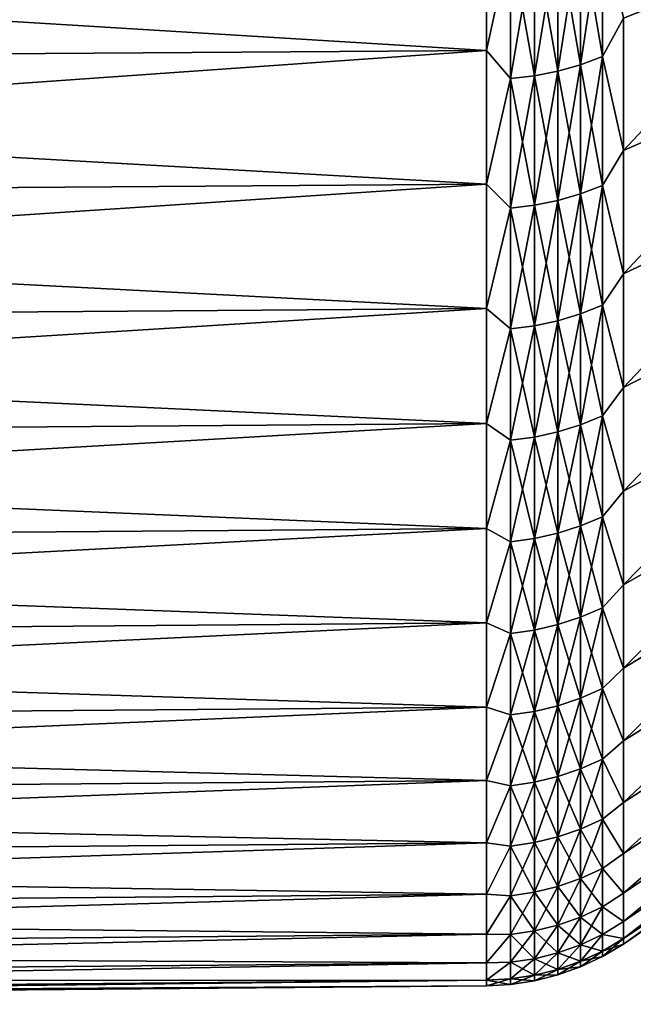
# Model space of a CAD drawing. Header units: metres. Extents: x -2 to 102, y -85 to 102.
# Tile 155 of 256: x 75.41 to 79.05, y -25 to -19.16. Entities that reach past the tile are written whole.
import ezdxf

# ---------------------------------------------------------------- set-up
doc = ezdxf.new("R2010")
doc.units = ezdxf.units.M
doc.layers.add('solid_21064300', color=7, linetype='CONTINUOUS')

msp = doc.modelspace()

# ---------------------------------------------------------------- linework, layer by layer
at = {"layer": 'solid_21064300'}
for points in [[(65.671745, -19.427292, 15.731889), (78.176163, -19.34248, 15.663221), (78.176163, -18.496225, 16.654058)], [(65.671745, -18.577322, 16.727076), (65.671745, -19.427292, 15.731889), (78.176163, -18.496225, 16.654058)], [(65.671745, -18.577322, -16.727076), (78.176163, -18.496229, -16.654055), (78.176163, -19.342484, -15.663218)], [(78.318642, -18.688976, 16.425299), (78.176163, -18.496225, 16.654058), (78.176163, -19.34248, 15.663221)], [(78.318642, -18.688976, -16.425299), (78.176163, -19.342484, -15.663218), (78.176163, -18.496229, -16.654055)], [(65.671745, -19.427292, -15.731889), (65.671745, -18.577322, -16.727076), (78.176163, -19.342484, -15.663218)], [(78.59948, -18.646313, -16.387804), (78.734543, -18.610079, -16.355959), (78.734543, -19.427387, -15.376248)], [(78.59948, -19.465214, 15.406187), (78.734543, -19.427387, 15.376248), (78.734543, -18.610079, 16.355959)], [(78.59948, -18.646313, 16.387804), (78.59948, -19.465214, 15.406187), (78.734543, -18.610079, 16.355959)], [(78.734543, -18.610079, -16.355959), (78.864388, -18.564322, -16.315742), (78.864388, -19.37962, -15.338442)], [(78.734543, -19.427387, 15.376248), (78.864388, -19.37962, 15.338442), (78.864388, -18.564322, 16.315742)], [(78.734543, -18.610079, 16.355959), (78.734543, -19.427387, 15.376248), (78.864388, -18.564322, 16.315742)], [(78.734543, -19.427387, -15.376248), (78.734543, -18.610079, -16.355959), (78.864388, -19.37962, -15.338442)], [(78.864388, -19.37962, -15.338442), (78.864388, -18.564322, -16.315742), (78.987701, -19.150566, -15.507805)], [(78.864388, -18.564322, 16.315742), (78.864388, -19.37962, 15.338442), (78.987701, -19.150562, 15.50781)], [(78.318642, -18.688976, -16.425299), (78.460419, -18.672693, -16.41099), (78.460419, -19.492752, -15.427982)], [(78.318642, -19.50975, 15.441436), (78.460419, -19.492752, 15.427982), (78.460419, -18.672693, 16.41099)], [(78.318642, -18.688976, 16.425299), (78.318642, -19.50975, 15.441436), (78.460419, -18.672693, 16.41099)], [(78.460419, -18.672693, -16.41099), (78.59948, -18.646313, -16.387804), (78.59948, -19.465214, -15.406187)], [(78.460419, -19.492752, 15.427982), (78.59948, -19.465214, 15.406187), (78.59948, -18.646313, 16.387804)], [(78.460419, -18.672693, 16.41099), (78.460419, -19.492752, 15.427982), (78.59948, -18.646313, 16.387804)], [(78.460419, -19.492752, -15.427982), (78.460419, -18.672693, -16.41099), (78.59948, -19.465214, -15.406187)], [(78.59948, -19.465214, -15.406187), (78.59948, -18.646313, -16.387804), (78.734543, -19.427387, -15.376248)], [(78.318642, -19.50975, -15.441436), (78.176163, -19.342484, -15.663218), (78.318642, -18.688976, -16.425299)], [(78.318642, -18.688976, 16.425299), (78.176163, -19.34248, 15.663221), (78.318642, -19.50975, 15.441436)], [(78.318642, -19.50975, -15.441436), (78.318642, -18.688976, -16.425299), (78.460419, -19.492752, -15.427982)], [(80.154282, -18.688334, -14.791307), (78.987701, -19.935934, -14.484294), (78.987701, -19.150566, -15.507805)], [(80.154282, -18.688334, -14.791307), (80.154282, -19.424994, -13.809644), (78.987701, -19.935934, -14.484294)], [(80.154282, -18.688334, 14.791307), (78.987701, -19.150562, 15.50781), (78.987701, -19.935932, 14.484296)], [(80.154282, -19.424994, 13.809644), (80.154282, -18.688334, 14.791307), (78.987701, -19.935932, 14.484296)], [(78.864388, -19.37962, 15.338442), (78.987701, -19.935932, 14.484296), (78.987701, -19.150562, 15.50781)], [(78.864388, -19.37962, -15.338442), (78.987701, -19.150566, -15.507805), (78.987701, -19.935934, -14.484294)], [(65.671745, -20.22401, 14.693583), (78.176163, -20.135719, 14.629451), (78.176163, -19.34248, 15.663221)], [(65.671745, -19.427292, 15.731889), (65.671745, -20.22401, 14.693583), (78.176163, -19.34248, 15.663221)], [(65.671745, -19.427292, -15.731889), (78.176163, -19.342484, -15.663218), (78.176163, -20.135721, -14.629449)], [(78.318642, -19.50975, 15.441436), (78.176163, -19.34248, 15.663221), (78.176163, -20.135719, 14.629451)], [(78.318642, -19.50975, -15.441436), (78.176163, -20.135721, -14.629449), (78.176163, -19.342484, -15.663218)], [(78.734543, -19.427387, -15.376248), (78.864388, -19.37962, -15.338442), (78.864388, -20.143528, -14.320466)], [(78.734543, -20.19318, 14.355763), (78.864388, -20.143528, 14.320466), (78.864388, -19.37962, 15.338442)], [(78.734543, -19.427387, 15.376248), (78.734543, -20.19318, 14.355763), (78.864388, -19.37962, 15.338442)], [(78.864388, -20.143528, -14.320466), (78.864388, -19.37962, -15.338442), (78.987701, -19.935934, -14.484294)], [(78.864388, -19.37962, 15.338442), (78.864388, -20.143528, 14.320466), (78.987701, -19.935932, 14.484296)], [(65.671745, -20.22401, -14.693583), (65.671745, -19.427292, -15.731889), (78.176163, -20.135721, -14.629449)], [(78.59948, -19.465214, -15.406187), (78.734543, -19.427387, -15.376248), (78.734543, -20.19318, -14.355763)], [(78.59948, -20.232496, 14.383715), (78.734543, -20.19318, 14.355763), (78.734543, -19.427387, 15.376248)], [(78.59948, -19.465214, 15.406187), (78.59948, -20.232496, 14.383715), (78.734543, -19.427387, 15.376248)], [(78.734543, -20.19318, -14.355763), (78.734543, -19.427387, -15.376248), (78.864388, -20.143528, -14.320466)], [(80.154282, -19.424994, -13.809644), (78.987701, -20.666664, -13.421073), (78.987701, -19.935934, -14.484294)], [(80.154282, -19.424994, -13.809644), (80.154282, -20.110142, -12.791359), (78.987701, -20.666664, -13.421073)], [(80.154282, -19.424994, 13.809644), (78.987701, -19.935932, 14.484296), (78.987701, -20.666664, 13.421072)], [(80.154282, -20.110142, 12.791359), (80.154282, -19.424994, 13.809644), (78.987701, -20.666664, 13.421072)], [(78.318642, -19.50975, -15.441436), (78.460419, -19.492752, -15.427982), (78.460419, -20.26112, -14.404063)], [(78.318642, -20.278788, 14.416624), (78.460419, -20.26112, 14.404063), (78.460419, -19.492752, 15.427982)], [(78.318642, -19.50975, 15.441436), (78.318642, -20.278788, 14.416624), (78.460419, -19.492752, 15.427982)], [(78.460419, -19.492752, -15.427982), (78.59948, -19.465214, -15.406187), (78.59948, -20.232496, -14.383715)], [(78.460419, -20.26112, 14.404063), (78.59948, -20.232496, 14.383715), (78.59948, -19.465214, 15.406187)], [(78.460419, -19.492752, 15.427982), (78.460419, -20.26112, 14.404063), (78.59948, -19.465214, 15.406187)], [(78.460419, -20.26112, -14.404063), (78.460419, -19.492752, -15.427982), (78.59948, -20.232496, -14.383715)], [(78.59948, -20.232496, -14.383715), (78.59948, -19.465214, -15.406187), (78.734543, -20.19318, -14.355763)], [(78.318642, -20.278788, -14.416624), (78.176163, -20.135721, -14.629449), (78.318642, -19.50975, -15.441436)], [(78.318642, -19.50975, 15.441436), (78.176163, -20.135719, 14.629451), (78.318642, -20.278788, 14.416624)], [(78.318642, -20.278788, -14.416624), (78.318642, -19.50975, -15.441436), (78.460419, -20.26112, -14.404063)], [(78.864388, -20.143528, 14.320466), (78.987701, -20.666664, 13.421072), (78.987701, -19.935932, 14.484296)], [(78.864388, -20.143528, -14.320466), (78.987701, -19.935934, -14.484294), (78.987701, -20.666664, -13.421073)], [(65.671745, -20.965298, 13.615002), (78.176163, -20.873775, 13.555572), (78.176163, -20.135719, 14.629451)], [(65.671745, -20.22401, 14.693583), (65.671745, -20.965298, 13.615002), (78.176163, -20.135719, 14.629451)], [(65.671745, -20.22401, -14.693583), (78.176163, -20.135721, -14.629449), (78.176163, -20.873775, -13.555573)], [(78.318642, -20.278788, 14.416624), (78.176163, -20.135719, 14.629451), (78.176163, -20.873775, 13.555572)], [(78.318642, -20.278788, -14.416624), (78.176163, -20.873775, -13.555573), (78.176163, -20.135721, -14.629449)], [(80.154282, -20.110142, -12.791359), (78.987701, -21.340748, -12.321066), (78.987701, -20.666664, -13.421073)], [(80.154282, -20.110142, -12.791359), (80.154282, -20.741961, -11.739154), (78.987701, -21.340748, -12.321066)], [(80.154282, -20.110142, 12.791359), (78.987701, -20.666664, 13.421072), (78.987701, -21.34075, 12.321065)], [(80.154282, -20.741961, 11.739154), (80.154282, -20.110142, 12.791359), (78.987701, -21.34075, 12.321065)], [(78.59948, -20.232496, -14.383715), (78.734543, -20.19318, -14.355763), (78.734543, -20.905422, -13.29721)], [(78.59948, -20.946125, 13.323099), (78.734543, -20.905422, 13.29721), (78.734543, -20.19318, 14.355763)], [(78.59948, -20.232496, 14.383715), (78.59948, -20.946125, 13.323099), (78.734543, -20.19318, 14.355763)], [(78.734543, -20.19318, -14.355763), (78.864388, -20.143528, -14.320466), (78.864388, -20.854019, -13.264514)], [(78.734543, -20.905422, 13.29721), (78.864388, -20.854019, 13.264514), (78.864388, -20.143528, 14.320466)], [(78.734543, -20.19318, 14.355763), (78.734543, -20.905422, 13.29721), (78.864388, -20.143528, 14.320466)], [(78.734543, -20.905422, -13.29721), (78.734543, -20.19318, -14.355763), (78.864388, -20.854019, -13.264514)], [(78.864388, -20.854019, -13.264514), (78.864388, -20.143528, -14.320466), (78.987701, -20.666664, -13.421073)], [(78.864388, -20.143528, 14.320466), (78.864388, -20.854019, 13.264514), (78.987701, -20.666664, 13.421072)], [(65.671745, -20.965298, -13.615002), (65.671745, -20.22401, -14.693583), (78.176163, -20.873775, -13.555573)], [(78.460419, -20.26112, -14.404063), (78.59948, -20.232496, -14.383715), (78.59948, -20.946125, -13.323099)], [(78.460419, -20.975758, 13.341948), (78.59948, -20.946125, 13.323099), (78.59948, -20.232496, 14.383715)], [(78.460419, -20.26112, 14.404063), (78.460419, -20.975758, 13.341948), (78.59948, -20.232496, 14.383715)], [(78.59948, -20.946125, -13.323099), (78.59948, -20.232496, -14.383715), (78.734543, -20.905422, -13.29721)], [(78.318642, -20.994049, -13.353582), (78.176163, -20.873775, -13.555573), (78.318642, -20.278788, -14.416624)], [(78.318642, -20.278788, 14.416624), (78.176163, -20.873775, 13.555572), (78.318642, -20.994049, 13.353582)], [(78.318642, -20.278788, -14.416624), (78.460419, -20.26112, -14.404063), (78.460419, -20.975758, -13.341948)], [(78.318642, -20.994049, 13.353582), (78.460419, -20.975758, 13.341948), (78.460419, -20.26112, 14.404063)], [(78.318642, -20.278788, 14.416624), (78.318642, -20.994049, 13.353582), (78.460419, -20.26112, 14.404063)], [(78.318642, -20.994049, -13.353582), (78.318642, -20.278788, -14.416624), (78.460419, -20.975758, -13.341948)], [(78.460419, -20.975758, -13.341948), (78.460419, -20.26112, -14.404063), (78.59948, -20.946125, -13.323099)], [(78.864388, -20.854019, -13.264514), (78.987701, -20.666664, -13.421073), (78.987701, -21.340748, -12.321066)], [(78.864388, -20.854019, 13.264514), (78.987701, -21.34075, 12.321065), (78.987701, -20.666664, 13.421072)], [(80.154282, -20.741961, -11.739154), (78.987701, -21.956337, -11.187291), (78.987701, -21.340748, -12.321066)], [(80.154282, -20.741961, -11.739154), (80.154282, -21.318775, -10.655818), (78.987701, -21.956337, -11.187291)], [(80.154282, -20.741961, 11.739154), (78.987701, -21.34075, 12.321065), (78.987701, -21.956337, 11.187292)], [(80.154282, -21.318775, 10.655818), (80.154282, -20.741961, 11.739154), (78.987701, -21.956337, 11.187292)], [(65.671745, -20.965298, -13.615002), (78.176163, -20.873775, -13.555573), (78.176163, -21.554615, -12.444542)], [(65.671745, -21.64912, 12.499104), (78.176163, -21.554615, 12.444541), (78.176163, -20.873775, 13.555572)], [(65.671745, -20.965298, 13.615002), (65.671745, -21.64912, 12.499104), (78.176163, -20.873775, 13.555572)], [(78.318642, -20.994049, -13.353582), (78.176163, -21.554615, -12.444542), (78.176163, -20.873775, -13.555573)], [(78.318642, -20.994049, 13.353582), (78.176163, -20.873775, 13.555572), (78.176163, -21.554615, 12.444541)], [(78.734543, -20.905422, -13.29721), (78.864388, -20.854019, -13.264514), (78.864388, -21.509211, -12.173388)], [(78.734543, -21.562227, 12.203393), (78.864388, -21.509211, 12.173388), (78.864388, -20.854019, 13.264514)], [(78.734543, -20.905422, 13.29721), (78.734543, -21.562227, 12.203393), (78.864388, -20.854019, 13.264514)], [(78.864388, -21.509211, -12.173388), (78.864388, -20.854019, -13.264514), (78.987701, -21.340748, -12.321066)], [(78.864388, -20.854019, 13.264514), (78.864388, -21.509211, 12.173388), (78.987701, -21.34075, 12.321065)], [(78.460419, -20.975758, -13.341948), (78.59948, -20.946125, -13.323099), (78.59948, -21.60421, -12.227154)], [(78.460419, -21.634773, 12.244452), (78.59948, -21.60421, 12.227154), (78.59948, -20.946125, 13.323099)], [(78.460419, -20.975758, 13.341948), (78.460419, -21.634773, 12.244452), (78.59948, -20.946125, 13.323099)], [(78.59948, -20.946125, -13.323099), (78.734543, -20.905422, -13.29721), (78.734543, -21.562227, -12.203393)], [(78.59948, -21.60421, 12.227154), (78.734543, -21.562227, 12.203393), (78.734543, -20.905422, 13.29721)], [(78.59948, -20.946125, 13.323099), (78.59948, -21.60421, 12.227154), (78.734543, -20.905422, 13.29721)], [(78.59948, -21.60421, -12.227154), (78.59948, -20.946125, -13.323099), (78.734543, -21.562227, -12.203393)], [(78.734543, -21.562227, -12.203393), (78.734543, -20.905422, -13.29721), (78.864388, -21.509211, -12.173388)], [(65.671745, -21.64912, -12.499104), (65.671745, -20.965298, -13.615002), (78.176163, -21.554615, -12.444542)], [(78.318642, -21.653639, -12.255129), (78.176163, -21.554615, -12.444542), (78.318642, -20.994049, -13.353582)], [(78.318642, -20.994049, 13.353582), (78.176163, -21.554615, 12.444541), (78.318642, -21.653639, 12.255129)], [(78.318642, -20.994049, -13.353582), (78.460419, -20.975758, -13.341948), (78.460419, -21.634773, -12.244452)], [(78.318642, -21.653639, 12.255129), (78.460419, -21.634773, 12.244452), (78.460419, -20.975758, 13.341948)], [(78.318642, -20.994049, 13.353582), (78.318642, -21.653639, 12.255129), (78.460419, -20.975758, 13.341948)], [(78.318642, -21.653639, -12.255129), (78.318642, -20.994049, -13.353582), (78.460419, -21.634773, -12.244452)], [(78.460419, -21.634773, -12.244452), (78.460419, -20.975758, -13.341948), (78.59948, -21.60421, -12.227154)], [(78.864388, -21.509211, -12.173388), (78.987701, -21.340748, -12.321066), (78.987701, -21.956337, -11.187291)], [(78.864388, -21.509211, 12.173388), (78.987701, -21.956337, 11.187292), (78.987701, -21.34075, 12.321065)], [(80.154282, -21.318775, -10.655818), (78.987701, -22.511742, -10.022859), (78.987701, -21.956337, -11.187291)], [(80.154282, -21.318775, -10.655818), (80.154282, -21.839056, -9.544226), (78.987701, -22.511742, -10.022859)], [(80.154282, -21.318775, 10.655818), (78.987701, -21.956337, 11.187292), (78.987701, -22.511742, 10.02286)], [(80.154282, -21.839056, 9.544226), (80.154282, -21.318775, 10.655818), (78.987701, -22.511742, 10.02286)], [(78.734543, -21.562227, -12.203393), (78.864388, -21.509211, -12.173388), (78.864388, -22.107361, -11.049979)], [(78.734543, -22.161852, 11.077216), (78.864388, -22.107361, 11.049979), (78.864388, -21.509211, 12.173388)], [(78.734543, -21.562227, 12.203393), (78.734543, -22.161852, 11.077216), (78.864388, -21.509211, 12.173388)], [(78.864388, -22.107361, -11.049979), (78.864388, -21.509211, -12.173388), (78.987701, -21.956337, -11.187291)], [(78.864388, -21.509211, 12.173388), (78.864388, -22.107361, 11.049979), (78.987701, -21.956337, 11.187292)], [(65.671745, -21.64912, -12.499104), (78.176163, -21.554615, -12.444542), (78.176163, -22.176373, -11.299406)], [(65.671745, -22.273603, 11.348946), (78.176163, -22.176373, 11.299406), (78.176163, -21.554615, 12.444541)], [(65.671745, -21.64912, 12.499104), (65.671745, -22.273603, 11.348946), (78.176163, -21.554615, 12.444541)], [(78.318642, -21.653639, -12.255129), (78.176163, -22.176373, -11.299406), (78.176163, -21.554615, -12.444542)], [(78.318642, -21.653639, 12.255129), (78.176163, -21.554615, 12.444541), (78.176163, -22.176373, 11.299406)], [(78.59948, -21.60421, -12.227154), (78.734543, -21.562227, -12.203393), (78.734543, -22.161852, -11.077216)], [(78.59948, -22.205002, 11.098783), (78.734543, -22.161852, 11.077216), (78.734543, -21.562227, 12.203393)], [(78.59948, -21.60421, 12.227154), (78.59948, -22.205002, 11.098783), (78.734543, -21.562227, 12.203393)], [(78.734543, -22.161852, -11.077216), (78.734543, -21.562227, -12.203393), (78.864388, -22.107361, -11.049979)], [(65.671745, -22.273603, -11.348946), (65.671745, -21.64912, -12.499104), (78.176163, -22.176373, -11.299406)], [(78.318642, -22.255808, -11.124178), (78.176163, -22.176373, -11.299406), (78.318642, -21.653639, -12.255129)], [(78.318642, -21.653639, 12.255129), (78.176163, -22.176373, 11.299406), (78.318642, -22.255808, 11.124178)], [(78.318642, -21.653639, -12.255129), (78.460419, -21.634773, -12.244452), (78.460419, -22.236416, -11.114486)], [(78.318642, -22.255808, 11.124178), (78.460419, -22.236416, 11.114486), (78.460419, -21.634773, 12.244452)], [(78.318642, -21.653639, 12.255129), (78.318642, -22.255808, 11.124178), (78.460419, -21.634773, 12.244452)], [(78.318642, -22.255808, -11.124178), (78.318642, -21.653639, -12.255129), (78.460419, -22.236416, -11.114486)], [(78.460419, -21.634773, -12.244452), (78.59948, -21.60421, -12.227154), (78.59948, -22.205002, -11.098783)], [(78.460419, -22.236416, 11.114486), (78.59948, -22.205002, 11.098783), (78.59948, -21.60421, 12.227154)], [(78.460419, -21.634773, 12.244452), (78.460419, -22.236416, 11.114486), (78.59948, -21.60421, 12.227154)], [(78.460419, -22.236416, -11.114486), (78.460419, -21.634773, -12.244452), (78.59948, -22.205002, -11.098783)], [(78.59948, -22.205002, -11.098783), (78.59948, -21.60421, -12.227154), (78.734543, -22.161852, -11.077216)], [(80.154282, -21.839056, -9.544226), (78.987701, -23.005444, -8.830955), (78.987701, -22.511742, -10.022859)], [(80.154282, -21.839056, -9.544226), (80.154282, -22.301424, -8.407324), (78.987701, -23.005444, -8.830955)], [(80.154282, -21.839056, 9.544226), (78.987701, -22.511742, 10.02286), (78.987701, -23.005444, 8.830955)], [(80.154282, -22.301424, 8.407324), (80.154282, -21.839056, 9.544226), (78.987701, -23.005444, 8.830955)], [(78.864388, -22.107361, -11.049979), (78.987701, -21.956337, -11.187291), (78.987701, -22.511742, -10.022859)], [(78.864388, -22.107361, 11.049979), (78.987701, -22.511742, 10.02286), (78.987701, -21.956337, 11.187292)], [(78.734543, -22.161852, -11.077216), (78.864388, -22.107361, -11.049979), (78.864388, -22.646889, -9.897269)], [(78.734543, -22.702709, 9.921664), (78.864388, -22.646889, 9.897269), (78.864388, -22.107361, 11.049979)], [(78.734543, -22.161852, 11.077216), (78.734543, -22.702709, 9.921664), (78.864388, -22.107361, 11.049979)], [(78.864388, -22.646889, -9.897269), (78.864388, -22.107361, -11.049979), (78.987701, -22.511742, -10.022859)], [(78.864388, -22.107361, 11.049979), (78.864388, -22.646889, 9.897269), (78.987701, -22.511742, 10.02286)], [(65.671745, -22.273603, -11.348946), (78.176163, -22.176373, -11.299406), (78.176163, -22.737343, -10.123304)], [(65.671745, -22.837036, 10.167682), (78.176163, -22.737343, 10.123304), (78.176163, -22.176373, 11.299406)], [(65.671745, -22.273603, 11.348946), (65.671745, -22.837036, 10.167682), (78.176163, -22.176373, 11.299406)], [(78.318642, -22.255808, -11.124178), (78.176163, -22.737343, -10.123304), (78.176163, -22.176373, -11.299406)], [(78.318642, -22.255808, 11.124178), (78.176163, -22.176373, 11.299406), (78.176163, -22.737343, 10.123304)], [(78.59948, -22.205002, -11.098783), (78.734543, -22.161852, -11.077216), (78.734543, -22.702709, -9.921664)], [(78.59948, -22.746912, 9.940982), (78.734543, -22.702709, 9.921664), (78.734543, -22.161852, 11.077216)], [(78.59948, -22.205002, 11.098783), (78.59948, -22.746912, 9.940982), (78.734543, -22.161852, 11.077216)], [(78.734543, -22.702709, -9.921664), (78.734543, -22.161852, -11.077216), (78.864388, -22.646889, -9.897269)], [(78.318642, -22.255808, -11.124178), (78.460419, -22.236416, -11.114486), (78.460419, -22.779093, -9.955046)], [(78.318642, -22.798956, 9.963727), (78.460419, -22.779093, 9.955046), (78.460419, -22.236416, 11.114486)], [(78.318642, -22.255808, 11.124178), (78.318642, -22.798956, 9.963727), (78.460419, -22.236416, 11.114486)], [(78.460419, -22.236416, -11.114486), (78.59948, -22.205002, -11.098783), (78.59948, -22.746912, -9.940982)], [(78.460419, -22.779093, 9.955046), (78.59948, -22.746912, 9.940982), (78.59948, -22.205002, 11.098783)], [(78.460419, -22.236416, 11.114486), (78.460419, -22.779093, 9.955046), (78.59948, -22.205002, 11.098783)], [(78.460419, -22.779093, -9.955046), (78.460419, -22.236416, -11.114486), (78.59948, -22.746912, -9.940982)], [(78.59948, -22.746912, -9.940982), (78.59948, -22.205002, -11.098783), (78.734543, -22.702709, -9.921664)], [(65.671745, -22.837036, -10.167682), (65.671745, -22.273603, -11.348946), (78.176163, -22.737343, -10.123304)], [(78.318642, -22.798956, -9.963727), (78.176163, -22.737343, -10.123304), (78.318642, -22.255808, -11.124178)], [(78.318642, -22.255808, 11.124178), (78.176163, -22.737343, 10.123304), (78.318642, -22.798956, 9.963727)], [(78.318642, -22.798956, -9.963727), (78.318642, -22.255808, -11.124178), (78.460419, -22.779093, -9.955046)], [(80.154282, -22.301424, -8.407324), (78.987701, -23.436092, -7.614843), (78.987701, -23.005444, -8.830955)], [(80.154282, -22.301424, -8.407324), (80.154282, -22.704653, -7.248127), (78.987701, -23.436092, -7.614843)], [(80.154282, -22.301424, 8.407324), (78.987701, -23.005444, 8.830955), (78.987701, -23.436092, 7.614843)], [(80.154282, -22.704653, 7.248127), (80.154282, -22.301424, 8.407324), (78.987701, -23.436092, 7.614843)], [(78.864388, -22.646889, -9.897269), (78.987701, -22.511742, -10.022859), (78.987701, -23.005444, -8.830955)], [(78.864388, -22.646889, 9.897269), (78.987701, -23.005444, 8.830955), (78.987701, -22.511742, 10.02286)], [(78.734543, -22.702709, -9.921664), (78.864388, -22.646889, -9.897269), (78.864388, -23.12636, -8.718312)], [(78.734543, -23.183363, 8.739801), (78.864388, -23.12636, 8.718312), (78.864388, -22.646889, 9.897269)], [(78.734543, -22.702709, 9.921664), (78.734543, -23.183363, 8.739801), (78.864388, -22.646889, 9.897269)], [(78.864388, -23.12636, -8.718312), (78.864388, -22.646889, -9.897269), (78.987701, -23.005444, -8.830955)], [(78.864388, -22.646889, 9.897269), (78.864388, -23.12636, 8.718312), (78.987701, -23.005444, 8.830955)], [(78.59948, -22.746912, -9.940982), (78.734543, -22.702709, -9.921664), (78.734543, -23.183363, -8.739801)], [(78.59948, -23.228502, 8.756819), (78.734543, -23.183363, 8.739801), (78.734543, -22.702709, 9.921664)], [(78.59948, -22.746912, 9.940982), (78.59948, -23.228502, 8.756819), (78.734543, -22.702709, 9.921664)], [(78.734543, -23.183363, -8.739801), (78.734543, -22.702709, -9.921664), (78.864388, -23.12636, -8.718312)], [(80.154282, -22.704653, -7.248127), (78.987701, -23.802504, -6.377859), (78.987701, -23.436092, -7.614843)], [(80.154282, -22.704653, -7.248127), (80.154282, -23.047674, -6.069709), (78.987701, -23.802504, -6.377859)], [(80.154282, -22.704653, 7.248127), (78.987701, -23.436092, 7.614843), (78.987701, -23.802504, 6.377859)], [(80.154282, -23.047674, 6.069709), (80.154282, -22.704653, 7.248127), (78.987701, -23.802504, 6.377859)], [(65.671745, -22.837036, -10.167682), (78.176163, -22.737343, -10.123304), (78.176163, -23.235992, -8.919456)], [(65.671745, -23.337875, 8.958547), (78.176163, -23.235992, 8.919455), (78.176163, -22.737343, 10.123304)], [(65.671745, -22.837036, 10.167682), (65.671745, -23.337875, 8.958547), (78.176163, -22.737343, 10.123304)], [(78.318642, -22.798956, -9.963727), (78.176163, -23.235992, -8.919456), (78.176163, -22.737343, -10.123304)], [(78.318642, -22.798956, 9.963727), (78.176163, -22.737343, 10.123304), (78.176163, -23.235992, 8.919455)], [(78.460419, -22.779093, -9.955046), (78.59948, -22.746912, -9.940982), (78.59948, -23.228502, -8.756819)], [(78.460419, -23.261364, 8.769207), (78.59948, -23.228502, 8.756819), (78.59948, -22.746912, 9.940982)], [(78.460419, -22.779093, 9.955046), (78.460419, -23.261364, 8.769207), (78.59948, -22.746912, 9.940982)], [(78.59948, -23.228502, -8.756819), (78.59948, -22.746912, -9.940982), (78.734543, -23.183363, -8.739801)], [(78.318642, -23.281647, -8.776854), (78.176163, -23.235992, -8.919456), (78.318642, -22.798956, -9.963727)], [(78.318642, -22.798956, 9.963727), (78.176163, -23.235992, 8.919455), (78.318642, -23.281647, 8.776854)], [(78.318642, -22.798956, -9.963727), (78.460419, -22.779093, -9.955046), (78.460419, -23.261364, -8.769207)], [(78.318642, -23.281647, 8.776854), (78.460419, -23.261364, 8.769207), (78.460419, -22.779093, 9.955046)], [(78.318642, -22.798956, 9.963727), (78.318642, -23.281647, 8.776854), (78.460419, -22.779093, 9.955046)], [(78.318642, -23.281647, -8.776854), (78.318642, -22.798956, -9.963727), (78.460419, -23.261364, -8.769207)], [(78.460419, -23.261364, -8.769207), (78.460419, -22.779093, -9.955046), (78.59948, -23.228502, -8.756819)], [(65.671745, -23.337875, -8.958547), (65.671745, -22.837036, -10.167682), (78.176163, -23.235992, -8.919456)], [(78.864388, -23.12636, -8.718312), (78.987701, -23.005444, -8.830955), (78.987701, -23.436092, -7.614843)], [(78.864388, -23.12636, 8.718312), (78.987701, -23.436092, 7.614843), (78.987701, -23.005444, 8.830955)], [(80.154282, -23.047674, -6.069709), (78.987701, -24.103674, -5.123392), (78.987701, -23.802504, -6.377859)], [(80.154282, -23.047674, -6.069709), (80.154282, -23.329576, -4.875196), (78.987701, -24.103674, -5.123392)], [(80.154282, -23.047674, 6.069709), (78.987701, -23.802504, 6.377859), (78.987701, -24.103674, 5.123393)], [(80.154282, -23.329576, 4.875196), (80.154282, -23.047674, 6.069709), (78.987701, -24.103674, 5.123393)], [(78.734543, -23.183363, -8.739801), (78.864388, -23.12636, -8.718312), (78.864388, -23.544504, -7.516236)], [(78.734543, -23.602537, 7.534763), (78.864388, -23.544504, 7.516236), (78.864388, -23.12636, 8.718312)], [(78.734543, -23.183363, 8.739801), (78.734543, -23.602537, 7.534763), (78.864388, -23.12636, 8.718312)], [(78.864388, -23.544504, -7.516236), (78.864388, -23.12636, -8.718312), (78.987701, -23.436092, -7.614843)], [(78.864388, -23.12636, 8.718312), (78.864388, -23.544504, 7.516236), (78.987701, -23.436092, 7.614843)], [(78.460419, -23.261364, -8.769207), (78.59948, -23.228502, -8.756819), (78.59948, -23.648493, -7.549433)], [(78.460419, -23.681948, 7.560114), (78.59948, -23.648493, 7.549433), (78.59948, -23.228502, 8.756819)], [(78.460419, -23.261364, 8.769207), (78.460419, -23.681948, 7.560114), (78.59948, -23.228502, 8.756819)], [(78.59948, -23.228502, -8.756819), (78.734543, -23.183363, -8.739801), (78.734543, -23.602537, -7.534763)], [(78.59948, -23.648493, 7.549433), (78.734543, -23.602537, 7.534763), (78.734543, -23.183363, 8.739801)], [(78.59948, -23.228502, 8.756819), (78.59948, -23.648493, 7.549433), (78.734543, -23.183363, 8.739801)], [(78.59948, -23.648493, -7.549433), (78.59948, -23.228502, -8.756819), (78.734543, -23.602537, -7.534763)], [(78.734543, -23.602537, -7.534763), (78.734543, -23.183363, -8.739801), (78.864388, -23.544504, -7.516236)], [(65.671745, -23.337875, -8.958547), (78.176163, -23.235992, -8.919456), (78.176163, -23.670956, -7.691156)], [(65.671745, -23.774746, 7.724856), (78.176163, -23.670956, 7.691156), (78.176163, -23.235992, 8.919455)], [(65.671745, -23.337875, 8.958547), (65.671745, -23.774746, 7.724856), (78.176163, -23.235992, 8.919455)], [(78.318642, -23.281647, -8.776854), (78.176163, -23.670956, -7.691156), (78.176163, -23.235992, -8.919456)], [(78.318642, -23.281647, 8.776854), (78.176163, -23.235992, 8.919455), (78.176163, -23.670956, 7.691156)], [(78.318642, -23.7026, -7.566706), (78.176163, -23.670956, -7.691156), (78.318642, -23.281647, -8.776854)], [(78.318642, -23.281647, 8.776854), (78.176163, -23.670956, 7.691156), (78.318642, -23.7026, 7.566706)], [(78.318642, -23.281647, -8.776854), (78.460419, -23.261364, -8.769207), (78.460419, -23.681948, -7.560114)], [(78.318642, -23.7026, 7.566706), (78.460419, -23.681948, 7.560114), (78.460419, -23.261364, 8.769207)], [(78.318642, -23.281647, 8.776854), (78.318642, -23.7026, 7.566706), (78.460419, -23.261364, 8.769207)], [(78.318642, -23.7026, -7.566706), (78.318642, -23.281647, -8.776854), (78.460419, -23.681948, -7.560114)], [(78.460419, -23.681948, -7.560114), (78.460419, -23.261364, -8.769207), (78.59948, -23.648493, -7.549433)], [(65.671745, -23.774746, -7.724856), (65.671745, -23.337875, -8.958547), (78.176163, -23.670956, -7.691156)], [(80.154282, -23.329576, -4.875196), (78.987701, -24.338778, -3.854882), (78.987701, -24.103674, -5.123392)], [(80.154282, -23.329576, -4.875196), (80.154282, -23.549612, -3.667754), (78.987701, -24.338778, -3.854882)], [(80.154282, -23.329576, 4.875196), (78.987701, -24.103674, 5.123393), (78.987701, -24.338778, 3.854882)], [(80.154282, -23.549612, 3.667754), (80.154282, -23.329576, 4.875196), (78.987701, -24.338778, 3.854882)], [(78.864388, -23.544504, -7.516236), (78.987701, -23.436092, -7.614843), (78.987701, -23.802504, -6.377859)], [(78.864388, -23.544504, 7.516236), (78.987701, -23.802504, 6.377859), (78.987701, -23.436092, 7.614843)], [(78.734543, -23.602537, -7.534763), (78.864388, -23.544504, -7.516236), (78.864388, -23.900213, -6.294229)], [(78.734543, -23.959124, 6.309743), (78.864388, -23.900213, 6.294229), (78.864388, -23.544504, 7.516236)], [(78.734543, -23.602537, 7.534763), (78.734543, -23.959124, 6.309743), (78.864388, -23.544504, 7.516236)], [(78.864388, -23.900213, -6.294229), (78.864388, -23.544504, -7.516236), (78.987701, -23.802504, -6.377859)], [(78.864388, -23.544504, 7.516236), (78.864388, -23.900213, 6.294229), (78.987701, -23.802504, 6.377859)], [(80.154282, -23.549612, -3.667754), (78.987701, -24.507172, -2.575805), (78.987701, -24.338778, -3.854882)], [(80.154282, -23.549612, -3.667754), (80.154282, -23.707199, -2.450586), (78.987701, -24.507172, -2.575805)], [(80.154282, -23.549612, 3.667754), (78.987701, -24.338778, 3.854882), (78.987701, -24.507172, 2.575806)], [(80.154282, -23.707199, 2.450586), (80.154282, -23.549612, 3.667754), (78.987701, -24.507172, 2.575806)], [(78.59948, -23.648493, -7.549433), (78.734543, -23.602537, -7.534763), (78.734543, -23.959124, -6.309743)], [(78.59948, -24.005772, 6.322029), (78.734543, -23.959124, 6.309743), (78.734543, -23.602537, 7.534763)], [(78.59948, -23.648493, 7.549433), (78.59948, -24.005772, 6.322029), (78.734543, -23.602537, 7.534763)], [(78.734543, -23.959124, -6.309743), (78.734543, -23.602537, -7.534763), (78.864388, -23.900213, -6.294229)], [(65.671745, -23.774746, -7.724856), (78.176163, -23.670956, -7.691156), (78.176163, -24.041039, -6.441775)], [(65.671745, -24.146452, 6.469996), (78.176163, -24.041039, 6.441776), (78.176163, -23.670956, 7.691156)], [(65.671745, -23.774746, 7.724856), (65.671745, -24.146452, 6.469996), (78.176163, -23.670956, 7.691156)], [(78.318642, -23.7026, -7.566706), (78.176163, -24.041039, -6.441775), (78.176163, -23.670956, -7.691156)], [(78.318642, -23.7026, 7.566706), (78.176163, -23.670956, 7.691156), (78.176163, -24.041039, 6.441776)], [(78.318642, -23.7026, -7.566706), (78.460419, -23.681948, -7.560114), (78.460419, -24.039734, -6.330973)], [(78.318642, -24.060698, 6.336493), (78.460419, -24.039734, 6.330973), (78.460419, -23.681948, 7.560114)], [(78.318642, -23.7026, 7.566706), (78.318642, -24.060698, 6.336493), (78.460419, -23.681948, 7.560114)], [(78.460419, -23.681948, -7.560114), (78.59948, -23.648493, -7.549433), (78.59948, -24.005772, -6.322029)], [(78.460419, -24.039734, 6.330973), (78.59948, -24.005772, 6.322029), (78.59948, -23.648493, 7.549433)], [(78.460419, -23.681948, 7.560114), (78.460419, -24.039734, 6.330973), (78.59948, -23.648493, 7.549433)], [(78.460419, -24.039734, -6.330973), (78.460419, -23.681948, -7.560114), (78.59948, -24.005772, -6.322029)], [(78.59948, -24.005772, -6.322029), (78.59948, -23.648493, -7.549433), (78.734543, -23.959124, -6.309743)], [(78.318642, -24.060698, -6.336493), (78.176163, -24.041039, -6.441775), (78.318642, -23.7026, -7.566706)], [(78.318642, -23.7026, 7.566706), (78.176163, -24.041039, 6.441776), (78.318642, -24.060698, 6.336493)], [(78.318642, -24.060698, -6.336493), (78.318642, -23.7026, -7.566706), (78.460419, -24.039734, -6.330973)], [(80.154282, -23.707199, -2.450586), (78.987701, -24.608393, -1.289669), (78.987701, -24.507172, -2.575805)], [(80.154282, -23.707199, -2.450586), (80.154282, -23.801918, -1.22692), (78.987701, -24.608393, -1.289669)], [(80.154282, -23.707199, 2.450586), (78.987701, -24.507172, 2.575806), (78.987701, -24.608393, 1.28967)], [(80.154282, -23.801918, 1.22692), (80.154282, -23.707199, 2.450586), (78.987701, -24.608393, 1.28967)], [(65.671745, -24.146452, -6.469996), (65.671745, -23.774746, -7.724856), (78.176163, -24.041039, -6.441775)], [(78.864388, -23.900213, -6.294229), (78.987701, -23.802504, -6.377859), (78.987701, -24.103674, -5.123392)], [(78.864388, -23.900213, 6.294229), (78.987701, -24.103674, 5.123393), (78.987701, -23.802504, 6.377859)], [(80.154282, -23.801918, -1.22692), (80.154282, -23.833519), (78.987701, -24.608393, -1.289669)], [(80.154282, -23.801918, 1.22692), (78.987701, -24.642164), (80.154282, -23.833519)], [(80.154282, -23.801918, 1.22692), (78.987701, -24.608393, 1.28967), (78.987701, -24.642164)], [(80.154282, -23.833519), (78.987701, -24.642164), (78.987701, -24.608393, -1.289669)], [(78.734543, -23.959124, -6.309743), (78.864388, -23.900213, -6.294229), (78.864388, -24.192541, -5.05553)], [(78.734543, -24.252172, 5.067991), (78.864388, -24.192541, 5.05553), (78.864388, -23.900213, 6.294229)], [(78.734543, -23.959124, 6.309743), (78.734543, -24.252172, 5.067991), (78.864388, -23.900213, 6.294229)], [(78.864388, -24.192541, -5.05553), (78.864388, -23.900213, -6.294229), (78.987701, -24.103674, -5.123392)], [(78.864388, -23.900213, 6.294229), (78.864388, -24.192541, 5.05553), (78.987701, -24.103674, 5.123393)], [(78.59948, -24.005772, -6.322029), (78.734543, -23.959124, -6.309743), (78.734543, -24.252172, -5.067991)], [(78.59948, -24.299393, 5.077859), (78.734543, -24.252172, 5.067991), (78.734543, -23.959124, 6.309743)], [(78.59948, -24.005772, 6.322029), (78.59948, -24.299393, 5.077859), (78.734543, -23.959124, 6.309743)], [(78.734543, -24.252172, -5.067991), (78.734543, -23.959124, -6.309743), (78.864388, -24.192541, -5.05553)], [(65.671745, -24.146452, -6.469996), (78.176163, -24.041039, -6.441775), (78.176163, -24.345228, -5.174737)], [(65.671745, -24.451973, 5.197405), (78.176163, -24.345228, 5.174737), (78.176163, -24.041039, 6.441776)], [(65.671745, -24.146452, 6.469996), (65.671745, -24.451973, 5.197405), (78.176163, -24.041039, 6.441776)], [(78.318642, -24.060698, -6.336493), (78.176163, -24.345228, -5.174737), (78.176163, -24.041039, -6.441775)], [(78.318642, -24.060698, 6.336493), (78.176163, -24.041039, 6.441776), (78.176163, -24.345228, 5.174737)], [(78.318642, -24.060698, -6.336493), (78.460419, -24.039734, -6.330973), (78.460419, -24.333769, -5.085042)], [(78.318642, -24.35499, 5.089477), (78.460419, -24.333769, 5.085042), (78.460419, -24.039734, 6.330973)], [(78.318642, -24.060698, 6.336493), (78.318642, -24.35499, 5.089477), (78.460419, -24.039734, 6.330973)], [(78.460419, -24.039734, -6.330973), (78.59948, -24.005772, -6.322029), (78.59948, -24.299393, -5.077859)], [(78.460419, -24.333769, 5.085042), (78.59948, -24.299393, 5.077859), (78.59948, -24.005772, 6.322029)], [(78.460419, -24.039734, 6.330973), (78.460419, -24.333769, 5.085042), (78.59948, -24.005772, 6.322029)], [(78.460419, -24.333769, -5.085042), (78.460419, -24.039734, -6.330973), (78.59948, -24.299393, -5.077859)], [(78.59948, -24.299393, -5.077859), (78.59948, -24.005772, -6.322029), (78.734543, -24.252172, -5.067991)], [(78.318642, -24.35499, -5.089477), (78.176163, -24.345228, -5.174737), (78.318642, -24.060698, -6.336493)], [(78.318642, -24.060698, 6.336493), (78.176163, -24.345228, 5.174737), (78.318642, -24.35499, 5.089477)], [(78.318642, -24.35499, -5.089477), (78.318642, -24.060698, -6.336493), (78.460419, -24.333769, -5.085042)], [(78.864388, -24.192541, -5.05553), (78.987701, -24.103674, -5.123392), (78.987701, -24.338778, -3.854882)], [(78.864388, -24.192541, 5.05553), (78.987701, -24.338778, 3.854882), (78.987701, -24.103674, 5.123393)], [(65.671745, -24.451973, -5.197405), (65.671745, -24.146452, -6.469996), (78.176163, -24.345228, -5.174737)], [(78.734543, -24.252172, -5.067991), (78.864388, -24.192541, -5.05553), (78.864388, -24.420717, -3.803425)], [(78.734543, -24.480911, 3.8128), (78.864388, -24.420717, 3.803425), (78.864388, -24.192541, 5.05553)], [(78.734543, -24.252172, 5.067991), (78.734543, -24.480911, 3.8128), (78.864388, -24.192541, 5.05553)], [(78.864388, -24.420717, -3.803425), (78.864388, -24.192541, -5.05553), (78.987701, -24.338778, -3.854882)], [(78.864388, -24.192541, 5.05553), (78.864388, -24.420717, 3.803425), (78.987701, -24.338778, 3.854882)], [(78.59948, -24.299393, -5.077859), (78.734543, -24.252172, -5.067991), (78.734543, -24.480911, -3.8128)], [(78.59948, -24.528576, 3.820224), (78.734543, -24.480911, 3.8128), (78.734543, -24.252172, 5.067991)], [(78.59948, -24.299393, 5.077859), (78.59948, -24.528576, 3.820224), (78.734543, -24.252172, 5.067991)], [(78.734543, -24.480911, -3.8128), (78.734543, -24.252172, -5.067991), (78.864388, -24.420717, -3.803425)], [(78.318642, -24.35499, -5.089477), (78.460419, -24.333769, -5.085042), (78.460419, -24.563276, -3.825628)], [(78.318642, -24.584696, 3.828964), (78.460419, -24.563276, 3.825628), (78.460419, -24.333769, 5.085042)], [(78.318642, -24.35499, 5.089477), (78.318642, -24.584696, 3.828964), (78.460419, -24.333769, 5.085042)], [(78.460419, -24.333769, -5.085042), (78.59948, -24.299393, -5.077859), (78.59948, -24.528576, -3.820224)], [(78.460419, -24.563276, 3.825628), (78.59948, -24.528576, 3.820224), (78.59948, -24.299393, 5.077859)], [(78.460419, -24.333769, 5.085042), (78.460419, -24.563276, 3.825628), (78.59948, -24.299393, 5.077859)], [(78.460419, -24.563276, -3.825628), (78.460419, -24.333769, -5.085042), (78.59948, -24.528576, -3.820224)], [(78.59948, -24.528576, -3.820224), (78.59948, -24.299393, -5.077859), (78.734543, -24.480911, -3.8128)], [(78.864388, -24.420717, -3.803425), (78.987701, -24.338778, -3.854882), (78.987701, -24.507172, -2.575805)], [(78.864388, -24.420717, 3.803425), (78.987701, -24.507172, 2.575806), (78.987701, -24.338778, 3.854882)], [(65.671745, -24.451973, -5.197405), (78.176163, -24.345228, -5.174737), (78.176163, -24.582689, -3.893515)], [(65.671745, -24.690472, 3.91057), (78.176163, -24.582689, 3.893515), (78.176163, -24.345228, 5.174737)], [(65.671745, -24.451973, 5.197405), (65.671745, -24.690472, 3.91057), (78.176163, -24.345228, 5.174737)], [(78.318642, -24.35499, -5.089477), (78.176163, -24.582689, -3.893515), (78.176163, -24.345228, -5.174737)], [(78.318642, -24.35499, 5.089477), (78.176163, -24.345228, 5.174737), (78.176163, -24.582689, 3.893515)], [(78.318642, -24.584696, -3.828964), (78.176163, -24.582689, -3.893515), (78.318642, -24.35499, -5.089477)], [(78.318642, -24.35499, 5.089477), (78.176163, -24.582689, 3.893515), (78.318642, -24.584696, 3.828964)], [(78.318642, -24.584696, -3.828964), (78.318642, -24.35499, -5.089477), (78.460419, -24.563276, -3.825628)], [(65.671745, -24.690472, -3.91057), (65.671745, -24.451973, -5.197405), (78.176163, -24.582689, -3.893515)], [(78.734543, -24.480911, -3.8128), (78.864388, -24.420717, -3.803425), (78.864388, -24.584133, -2.541234)], [(78.734543, -24.64473, 2.547498), (78.864388, -24.584133, 2.541234), (78.864388, -24.420717, 3.803425)], [(78.734543, -24.480911, 3.8128), (78.734543, -24.64473, 2.547498), (78.864388, -24.420717, 3.803425)], [(78.864388, -24.584133, -2.541234), (78.864388, -24.420717, -3.803425), (78.987701, -24.507172, -2.575805)], [(78.864388, -24.420717, 3.803425), (78.864388, -24.584133, 2.541234), (78.987701, -24.507172, 2.575806)], [(78.59948, -24.528576, -3.820224), (78.734543, -24.480911, -3.8128), (78.734543, -24.64473, -2.547498)], [(78.59948, -24.692713, 2.552458), (78.734543, -24.64473, 2.547498), (78.734543, -24.480911, 3.8128)], [(78.59948, -24.528576, 3.820224), (78.59948, -24.692713, 2.552458), (78.734543, -24.480911, 3.8128)], [(78.734543, -24.64473, -2.547498), (78.734543, -24.480911, -3.8128), (78.864388, -24.584133, -2.541234)], [(78.864388, -24.584133, -2.541234), (78.987701, -24.507172, -2.575805), (78.987701, -24.608393, -1.289669)], [(78.864388, -24.584133, 2.541234), (78.987701, -24.608393, 1.28967), (78.987701, -24.507172, 2.575806)], [(78.318642, -24.584696, -3.828964), (78.460419, -24.563276, -3.825628), (78.460419, -24.727648, -2.556069)], [(78.318642, -24.74921, 2.558298), (78.460419, -24.727648, 2.556069), (78.460419, -24.563276, 3.825628)], [(78.318642, -24.584696, 3.828964), (78.318642, -24.74921, 2.558298), (78.460419, -24.563276, 3.825628)], [(78.460419, -24.563276, -3.825628), (78.59948, -24.528576, -3.820224), (78.59948, -24.692713, -2.552458)], [(78.460419, -24.727648, 2.556069), (78.59948, -24.692713, 2.552458), (78.59948, -24.528576, 3.820224)], [(78.460419, -24.563276, 3.825628), (78.460419, -24.727648, 2.556069), (78.59948, -24.528576, 3.820224)], [(78.460419, -24.727648, -2.556069), (78.460419, -24.563276, -3.825628), (78.59948, -24.692713, -2.552458)], [(78.59948, -24.692713, -2.552458), (78.59948, -24.528576, -3.820224), (78.734543, -24.64473, -2.547498)], [(65.671745, -24.690472, -3.91057), (78.176163, -24.582689, -3.893515), (78.176163, -24.752769, -2.60162)], [(65.671745, -24.861298, 2.613015), (78.176163, -24.752769, 2.60162), (78.176163, -24.582689, 3.893515)], [(65.671745, -24.690472, 3.91057), (65.671745, -24.861298, 2.613015), (78.176163, -24.582689, 3.893515)], [(78.318642, -24.584696, -3.828964), (78.176163, -24.752769, -2.60162), (78.176163, -24.582689, -3.893515)], [(78.318642, -24.584696, 3.828964), (78.176163, -24.582689, 3.893515), (78.176163, -24.752769, 2.60162)], [(78.318642, -24.74921, -2.558298), (78.176163, -24.752769, -2.60162), (78.318642, -24.584696, -3.828964)], [(78.318642, -24.584696, 3.828964), (78.176163, -24.752769, 2.60162), (78.318642, -24.74921, 2.558298)], [(78.318642, -24.74921, -2.558298), (78.318642, -24.584696, -3.828964), (78.460419, -24.727648, -2.556069)], [(78.734543, -24.64473, -2.547498), (78.864388, -24.584133, -2.541234), (78.864388, -24.682356, -1.272304)], [(78.734543, -24.743195, 1.27544), (78.864388, -24.682356, 1.272304), (78.864388, -24.584133, 2.541234)], [(78.734543, -24.64473, 2.547498), (78.734543, -24.743195, 1.27544), (78.864388, -24.584133, 2.541234)], [(78.864388, -24.682356, -1.272304), (78.864388, -24.584133, -2.541234), (78.987701, -24.608393, -1.289669)], [(78.864388, -24.584133, 2.541234), (78.864388, -24.682356, 1.272304), (78.987701, -24.608393, 1.28967)], [(78.864388, -24.682356, -1.272304), (78.987701, -24.608393, -1.289669), (78.987701, -24.642164)], [(78.864388, -24.715126), (78.987701, -24.642164), (78.987701, -24.608393, 1.28967)], [(78.864388, -24.682356, 1.272304), (78.864388, -24.715126), (78.987701, -24.608393, 1.28967)], [(65.671745, -24.861298, -2.613015), (65.671745, -24.690472, -3.91057), (78.176163, -24.752769, -2.60162)], [(78.460419, -24.727648, -2.556069), (78.59948, -24.692713, -2.552458), (78.59948, -24.79137, -1.277923)], [(78.460419, -24.826443, 1.279731), (78.59948, -24.79137, 1.277923), (78.59948, -24.692713, 2.552458)], [(78.460419, -24.727648, 2.556069), (78.460419, -24.826443, 1.279731), (78.59948, -24.692713, 2.552458)], [(78.59948, -24.692713, -2.552458), (78.734543, -24.64473, -2.547498), (78.734543, -24.743195, -1.27544)], [(78.59948, -24.79137, 1.277923), (78.734543, -24.743195, 1.27544), (78.734543, -24.64473, 2.547498)], [(78.59948, -24.692713, 2.552458), (78.59948, -24.79137, 1.277923), (78.734543, -24.64473, 2.547498)], [(78.59948, -24.79137, -1.277923), (78.59948, -24.692713, -2.552458), (78.734543, -24.743195, -1.27544)], [(78.734543, -24.743195, -1.27544), (78.734543, -24.64473, -2.547498), (78.864388, -24.682356, -1.272304)], [(78.734543, -24.743195, -1.27544), (78.864388, -24.682356, -1.272304), (78.864388, -24.715126)], [(78.864388, -24.682356, 1.272304), (78.734543, -24.776045), (78.864388, -24.715126)], [(78.734543, -24.743195, 1.27544), (78.734543, -24.776045), (78.864388, -24.682356, 1.272304)], [(78.864388, -24.715126), (78.864388, -24.682356, -1.272304), (78.987701, -24.642164)], [(78.318642, -24.74921, -2.558298), (78.176163, -24.855005, -1.302595), (78.176163, -24.752769, -2.60162)], [(78.318642, -24.848093, -1.280847), (78.176163, -24.855005, -1.302595), (78.318642, -24.74921, -2.558298)], [(78.318642, -24.74921, 2.558298), (78.176163, -24.752769, 2.60162), (78.176163, -24.855005, 1.302595)], [(78.318642, -24.74921, 2.558298), (78.176163, -24.855005, 1.302595), (78.318642, -24.848093, 1.280847)], [(78.318642, -24.74921, -2.558298), (78.460419, -24.727648, -2.556069), (78.460419, -24.826443, -1.279731)], [(78.318642, -24.848093, 1.280847), (78.460419, -24.826443, 1.279731), (78.460419, -24.727648, 2.556069)], [(78.318642, -24.74921, 2.558298), (78.318642, -24.848093, 1.280847), (78.460419, -24.727648, 2.556069)], [(78.318642, -24.848093, -1.280847), (78.318642, -24.74921, -2.558298), (78.460419, -24.826443, -1.279731)], [(78.460419, -24.826443, -1.279731), (78.460419, -24.727648, -2.556069), (78.59948, -24.79137, -1.277923)], [(78.59948, -24.79137, -1.277923), (78.734543, -24.743195, -1.27544), (78.734543, -24.776045)], [(78.734543, -24.743195, 1.27544), (78.59948, -24.824286), (78.734543, -24.776045)], [(78.59948, -24.79137, 1.277923), (78.59948, -24.824286), (78.734543, -24.743195, 1.27544)], [(78.734543, -24.776045), (78.734543, -24.743195, -1.27544), (78.864388, -24.715126)], [(65.671745, -24.861298, -2.613015), (78.176163, -24.752769, -2.60162), (78.176163, -24.855005, -1.302595)], [(65.671745, -24.96398, 1.3083), (78.176163, -24.855005, 1.302595), (78.176163, -24.752769, 2.60162)], [(65.671745, -24.861298, 2.613015), (65.671745, -24.96398, 1.3083), (78.176163, -24.752769, 2.60162)], [(78.460419, -24.826443, -1.279731), (78.59948, -24.79137, -1.277923), (78.59948, -24.824286)], [(78.59948, -24.79137, 1.277923), (78.460419, -24.859406), (78.59948, -24.824286)], [(78.460419, -24.826443, 1.279731), (78.460419, -24.859406), (78.59948, -24.79137, 1.277923)], [(78.59948, -24.824286), (78.59948, -24.79137, -1.277923), (78.734543, -24.776045)], [(78.176163, -24.855005, 1.302595), (65.671745, -24.99824), (78.176163, -24.889114)], [(65.671745, -24.96398, 1.3083), (65.671745, -24.99824), (78.176163, -24.855005, 1.302595)], [(65.671745, -24.96398, -1.3083), (78.176163, -24.855005, -1.302595), (78.176163, -24.889114)], [(65.671745, -24.96398, -1.3083), (65.671745, -24.861298, -2.613015), (78.176163, -24.855005, -1.302595)], [(78.318642, -24.848093, 1.280847), (78.176163, -24.855005, 1.302595), (78.176163, -24.889114)], [(78.318642, -24.848093, 1.280847), (78.176163, -24.889114), (78.318642, -24.881083)], [(78.318642, -24.881083), (78.176163, -24.855005, -1.302595), (78.318642, -24.848093, -1.280847)], [(78.318642, -24.881083), (78.176163, -24.889114), (78.176163, -24.855005, -1.302595)], [(78.318642, -24.848093, -1.280847), (78.460419, -24.826443, -1.279731), (78.460419, -24.859406)], [(78.460419, -24.826443, 1.279731), (78.318642, -24.881083), (78.460419, -24.859406)], [(78.318642, -24.848093, 1.280847), (78.318642, -24.881083), (78.460419, -24.826443, 1.279731)], [(78.318642, -24.881083), (78.318642, -24.848093, -1.280847), (78.460419, -24.859406)], [(78.460419, -24.859406), (78.460419, -24.826443, -1.279731), (78.59948, -24.824286)], [(65.671745, -24.96398, -1.3083), (78.176163, -24.889114), (65.671745, -24.99824)]]:
    msp.add_3dface(points, dxfattribs=at)

doc.saveas('drawing.dxf')
